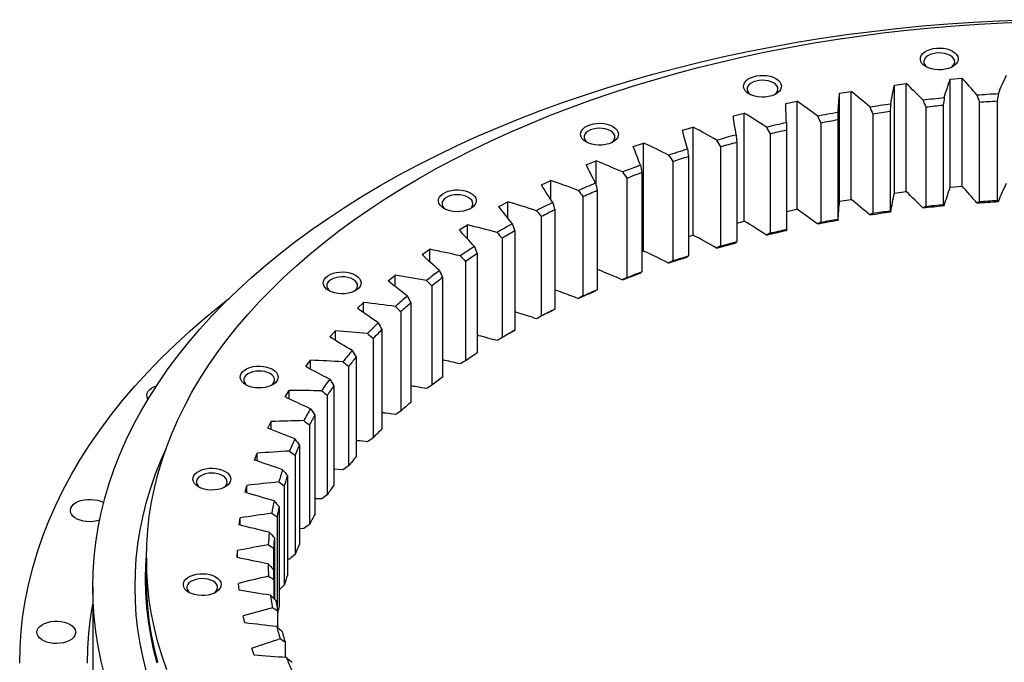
# Model space of a CAD drawing. Header units: millimetres. Extents: x -286 to 5069, y 4810 to 9491.
# Tile 6 of 8: x 2763 to 3322, y 7078 to 7443. Entities that reach past the tile are written whole.
import ezdxf

# ---------------------------------------------------------------- set-up
doc = ezdxf.new("R2010")
doc.units = ezdxf.units.MM
doc.header["$LTSCALE"] = 20

msp = doc.modelspace()

# ---------------------------------------------------------------- linework, layer by layer
at = {"lineweight": 25}
for p, q in [((3291.19, 7408.95), (3297.93, 7409.51)), ((3297.93, 7348.21), (3297.93, 7409.51)), ((3259.56, 7405.54), (3266.21, 7406.37)), ((3259.56, 7344.24), (3259.56, 7405.54)), ((3266.21, 7345.07), (3266.21, 7406.37)), ((3291.19, 7347.65), (3291.19, 7408.95)), ((3228.39, 7400.91), (3234.93, 7401.99)), ((3228.39, 7339.61), (3228.39, 7400.91)), ((3234.93, 7340.69), (3234.93, 7401.99)), ((3197.84, 7395.07), (3204.24, 7396.4)), ((3204.24, 7335.11), (3204.24, 7396.4)), ((3277.28, 7393.15), (3277.28, 7336.73)), ((3287.29, 7394.19), (3287.29, 7337.77)), ((3307.72, 7395.89), (3307.72, 7339.47)), ((3317.82, 7396.54), (3317.82, 7340.11)), ((3168.04, 7388.06), (3174.27, 7389.64)), ((3174.27, 7328.34), (3174.27, 7389.64)), ((3247.24, 7389.23), (3247.24, 7332.81)), ((3257.1, 7390.66), (3257.1, 7334.23)), ((3139.12, 7379.9), (3145.16, 7381.72)), ((3145.16, 7320.42), (3145.16, 7381.72)), ((3217.72, 7384.15), (3217.72, 7327.73)), ((3227.39, 7385.96), (3227.39, 7329.53)), ((3188.86, 7377.93), (3188.86, 7321.51)), ((3198.3, 7380.11), (3198.3, 7323.69)), ((3111.23, 7370.63), (3117.04, 7372.68)), ((3117.04, 7311.38), (3117.04, 7372.68)), ((3160.8, 7370.6), (3160.8, 7314.18)), ((3169.96, 7373.14), (3169.96, 7316.72)), ((3142.51, 7365.08), (3142.51, 7308.66)), ((3084.49, 7360.29), (3090.04, 7362.56)), ((3090.04, 7348.84), (3090.04, 7362.56)), ((3133.66, 7362.19), (3133.66, 7305.77)), ((3116.05, 7355.97), (3116.05, 7299.55)), ((3059.01, 7348.94), (3064.29, 7351.42)), ((3064.29, 7340.72), (3064.29, 7351.42)), ((3107.57, 7352.75), (3107.57, 7296.32)), ((3291.19, 7347.65), (3297.93, 7348.21)), ((3082.63, 7342.3), (3082.63, 7285.88)), ((3090.72, 7345.86), (3090.72, 7289.43)), ((3259.56, 7344.24), (3266.21, 7345.07)), ((3034.92, 7336.62), (3039.9, 7339.3)), ((3039.9, 7330.18), (3039.9, 7339.3)), ((3228.39, 7339.61), (3234.93, 7340.69)), ((3066.64, 7334.77), (3066.64, 7278.35)), ((3198.3, 7333.87), (3204.24, 7335.11)), ((3012.33, 7323.39), (3016.98, 7326.26)), ((3016.98, 7318.3), (3016.98, 7326.26)), ((3058.98, 7330.91), (3058.98, 7274.49)), ((3169.96, 7327.25), (3174.27, 7328.34)), ((3043.9, 7322.78), (3043.9, 7266.35)), ((3142.51, 7319.62), (3145.16, 7320.42)), ((3036.71, 7318.63), (3036.71, 7262.21)), ((2991.33, 7309.31), (2995.64, 7312.35)), ((2995.64, 7305.28), (2995.64, 7312.35)), ((3022.62, 7309.92), (3022.62, 7253.5)), ((3116.05, 7311.03), (3117.04, 7311.38)), ((3015.93, 7305.5), (3015.93, 7249.08)), ((2972.03, 7294.44), (2975.97, 7297.65)), ((2975.97, 7291.26), (2975.97, 7297.65)), ((3002.89, 7296.27), (3002.89, 7239.84)), ((2996.73, 7291.6), (2996.73, 7235.17)), ((2954.52, 7278.86), (2958.07, 7282.21)), ((2958.07, 7276.36), (2958.07, 7282.21)), ((2984.8, 7281.87), (2984.8, 7225.45)), ((2979.21, 7276.98), (2979.21, 7220.55)), ((2938.86, 7262.62), (2942.01, 7266.11)), ((2942.01, 7260.69), (2942.01, 7266.11)), ((2968.44, 7266.81), (2968.44, 7210.39)), ((2963.43, 7261.7), (2963.43, 7205.28)), ((2925.14, 7245.82), (2927.88, 7249.42)), ((2927.88, 7244.35), (2927.88, 7249.42)), ((2953.87, 7251.14), (2953.87, 7194.72)), ((2949.47, 7245.85), (2949.47, 7189.43)), ((2913.42, 7228.52), (2915.73, 7232.21)), ((2915.73, 7227.44), (2915.73, 7232.21)), ((2941.17, 7234.94), (2941.17, 7178.52)), ((2937.4, 7229.49), (2937.4, 7173.07)), ((2903.74, 7210.8), (2905.61, 7214.57)), ((2905.61, 7210.04), (2905.61, 7214.57)), ((2930.4, 7218.28), (2930.4, 7161.86)), ((2927.27, 7212.7), (2927.27, 7156.28)), ((2921.59, 7201.24), (2921.59, 7144.82)), ((2896.16, 7192.74), (2897.59, 7196.58)), ((2897.59, 7192.24), (2897.59, 7196.58)), ((2919.13, 7195.55), (2919.13, 7139.13)), ((2946.32, 7187.18), (2941.17, 7187.47)), ((2914.8, 7183.9), (2914.8, 7127.48)), ((2890.71, 7174.43), (2891.68, 7178.32)), ((2891.68, 7174.14), (2891.68, 7178.32)), ((2913.01, 7178.12), (2913.01, 7121.7)), ((2934.23, 7170.69), (2930.4, 7170.76)), ((2810.27, 7168.57), (2810.4, 7168.49)), ((2910.06, 7166.33), (2910.06, 7109.91)), ((2887.41, 7155.95), (2887.93, 7159.87)), ((2887.93, 7155.82), (2887.93, 7159.87)), ((2908.94, 7160.5), (2908.94, 7108.65)), ((2924.1, 7153.78), (2921.59, 7153.72)), ((2907.38, 7148.62), (2907.38, 7113.9)), ((2886.28, 7137.38), (2886.34, 7141.31)), ((2886.34, 7137.37), (2886.34, 7141.31)), ((2906.95, 7142.75), (2906.95, 7126.39)), ((2834.73, 7137.02), (2834.73, 7125.59)), ((2915.97, 7136.5), (2914.8, 7136.43)), ((2907.03, 7124.97), (2907.03, 7114.23)), ((2804.23, 7120.69), (2804.23, 7079.87)), ((2887.33, 7118.81), (2886.93, 7122.73)), ((2913.01, 7121.7), (2910.06, 7119.11)), ((2890.54, 7100.33), (2889.68, 7104.22)), ((2909.19, 7107.23), (2909.19, 7097.74)), ((2895.91, 7082.01), (2894.6, 7085.86)), ((2913.42, 7089.62), (2913.42, 7080.65))]:
    msp.add_line(p, q, dxfattribs=at)
at = {"lineweight": 25, "flags": 128}
for points in [[(2811.1, 7070.26), (2809, 7078.61), (2807.29, 7086.99), (2805.95, 7095.4), (2804.99, 7103.82), (2804.42, 7112.25), (2804.23, 7120.69), (2804.42, 7129.13), (2804.99, 7137.57), (2805.95, 7145.99), (2807.29, 7154.39), (2809, 7162.78), (2811.1, 7171.13), (2813.58, 7179.45), (2816.43, 7187.73), (2819.66, 7195.96), (2823.26, 7204.14), (2827.23, 7212.26), (2831.56, 7220.32), (2836.26, 7228.32), (2841.32, 7236.24), (2846.74, 7244.08), (2852.51, 7251.83), (2858.63, 7259.5), (2865.1, 7267.07), (2871.91, 7274.54), (2879.05, 7281.9), (2886.53, 7289.15), (2894.33, 7296.29), (2902.45, 7303.31), (2910.89, 7310.2), (2919.64, 7316.97), (2928.69, 7323.59), (2938.04, 7330.08), (2947.68, 7336.43), (2957.6, 7342.63), (2967.81, 7348.67), (2978.28, 7354.56), (2989.02, 7360.29), (3000.01, 7365.86), (3011.25, 7371.26), (3022.73, 7376.48), (3034.45, 7381.53), (3046.39, 7386.4), (3058.55, 7391.09), (3070.91, 7395.6), (3083.48, 7399.91), (3096.23, 7404.04), (3109.17, 7407.97), (3122.29, 7411.7), (3135.56, 7415.23), (3149, 7418.57), (3162.58, 7421.69), (3176.29, 7424.61), (3190.14, 7427.33), (3204.1, 7429.83), (3218.18, 7432.12), (3232.35, 7434.2), (3246.61, 7436.06), (3260.95, 7437.71), (3275.36, 7439.14), (3289.83, 7440.35), (3304.35, 7441.34), (3318.91, 7442.11), (3333.5, 7442.67)], [(2846.26, 7073.65), (2843.57, 7081.48), (2841.23, 7089.34), (2839.24, 7097.24), (2837.62, 7105.16), (2836.35, 7113.11), (2835.45, 7121.07), (2834.91, 7129.04), (2834.73, 7137.02), (2834.91, 7145), (2835.45, 7152.98), (2836.35, 7160.94), (2837.62, 7168.88), (2839.24, 7176.81), (2841.23, 7184.71), (2843.57, 7192.57), (2846.26, 7200.4), (2849.31, 7208.18), (2852.72, 7215.91), (2856.47, 7223.59), (2860.57, 7231.21), (2865.01, 7238.77), (2869.8, 7246.26), (2874.92, 7253.67), (2880.37, 7261), (2886.16, 7268.25), (2892.27, 7275.4), (2898.71, 7282.46), (2905.46, 7289.43), (2912.53, 7296.28), (2919.91, 7303.03), (2927.59, 7309.67), (2935.57, 7316.18), (2943.84, 7322.58), (2952.39, 7328.84), (2961.23, 7334.98), (2970.35, 7340.98), (2979.73, 7346.84), (2989.37, 7352.55), (2999.27, 7358.12), (3009.43, 7363.54), (3019.82, 7368.8), (3030.44, 7373.9), (3041.3, 7378.84), (3052.38, 7383.62), (3063.66, 7388.22), (3075.16, 7392.66), (3086.85, 7396.91), (3098.73, 7400.99), (3110.79, 7404.89), (3123.02, 7408.61), (3135.42, 7412.14), (3147.97, 7415.48), (3160.67, 7418.63), (3173.51, 7421.59), (3186.48, 7424.35), (3199.57, 7426.91), (3212.77, 7429.28), (3226.07, 7431.44), (3239.47, 7433.41), (3252.95, 7435.17), (3266.51, 7436.73), (3280.13, 7438.08), (3293.81, 7439.22), (3307.54, 7440.16), (3321.3, 7440.89), (3335.09, 7441.41)], [(3292.58, 7424.79), (3293.85, 7423.91), (3294.81, 7422.91), (3295.44, 7421.82), (3295.72, 7420.69), (3295.63, 7419.55), (3295.17, 7418.43), (3294.37, 7417.38), (3293.25, 7416.44), (3291.85, 7415.63), (3290.21, 7414.98), (3288.39, 7414.52), (3286.46, 7414.26), (3284.48, 7414.2), (3282.52, 7414.36), (3280.64, 7414.73), (3278.9, 7415.28), (3277.38, 7416.01), (3276.11, 7416.9), (3275.14, 7417.9), (3274.51, 7418.98), (3274.24, 7420.12), (3274.33, 7421.26), (3274.79, 7422.37), (3275.59, 7423.42), (3276.71, 7424.37), (3278.11, 7425.18), (3279.75, 7425.82), (3281.56, 7426.29), (3283.49, 7426.55), (3285.47, 7426.6), (3287.44, 7426.44), (3289.32, 7426.08), (3291.05, 7425.52), (3292.58, 7424.79)], [(3291.17, 7422.34), (3289.79, 7422.99), (3288.22, 7423.46), (3286.52, 7423.74), (3284.76, 7423.82), (3283, 7423.69), (3281.32, 7423.36), (3279.8, 7422.84), (3278.49, 7422.16), (3277.44, 7421.33), (3276.7, 7420.4), (3276.3, 7419.41), (3276.25, 7418.39), (3276.57, 7417.38), (3277.22, 7416.43), (3278.16, 7415.61)], [(3291.8, 7415.61), (3292.03, 7415.78), (3292.93, 7416.66), (3293.5, 7417.63), (3293.73, 7418.64), (3293.59, 7419.66), (3293.1, 7420.64), (3292.28, 7421.55), (3291.17, 7422.34)], [(3192.22, 7409.27), (3193.49, 7408.39), (3194.45, 7407.39), (3195.08, 7406.3), (3195.36, 7405.17), (3195.26, 7404.02), (3194.81, 7402.91), (3194.01, 7401.86), (3192.89, 7400.91), (3191.48, 7400.1), (3189.85, 7399.46), (3188.03, 7398.99), (3186.1, 7398.73), (3184.12, 7398.68), (3182.16, 7398.84), (3180.28, 7399.2), (3178.54, 7399.76), (3177.02, 7400.49), (3175.75, 7401.37), (3174.78, 7402.37), (3174.15, 7403.46), (3173.88, 7404.59), (3173.97, 7405.74), (3174.42, 7406.85), (3175.23, 7407.9), (3176.35, 7408.84), (3177.75, 7409.65), (3179.39, 7410.3), (3181.2, 7410.76), (3183.13, 7411.02), (3185.11, 7411.08), (3187.08, 7410.92), (3188.96, 7410.56), (3190.69, 7410), (3192.22, 7409.27)], [(3190.8, 7406.82), (3189.43, 7407.46), (3187.86, 7407.94), (3186.16, 7408.22), (3184.4, 7408.3), (3182.64, 7408.17), (3180.96, 7407.84), (3179.44, 7407.32), (3178.12, 7406.63), (3177.08, 7405.81), (3176.34, 7404.88), (3175.94, 7403.88), (3175.89, 7402.86), (3176.2, 7401.86), (3176.86, 7400.91), (3177.79, 7400.08)], [(3191.44, 7400.08), (3191.67, 7400.26), (3192.57, 7401.14), (3193.14, 7402.1), (3193.36, 7403.12), (3193.23, 7404.14), (3192.74, 7405.12), (3191.92, 7406.03), (3190.8, 7406.82)], [(3275.71, 7397.19), (3277.22, 7397.36), (3278.73, 7397.52), (3280.24, 7397.68), (3281.75, 7397.84), (3283.26, 7398), (3284.78, 7398.15), (3286.29, 7398.3), (3287.81, 7398.44)], [(3306.33, 7399.99), (3307.85, 7400.1), (3309.38, 7400.2), (3310.91, 7400.3), (3312.44, 7400.4), (3313.96, 7400.5), (3315.49, 7400.59), (3317.02, 7400.68), (3318.55, 7400.77)], [(3245.48, 7393.21), (3246.97, 7393.43), (3248.45, 7393.66), (3249.94, 7393.87), (3251.43, 7394.09), (3252.92, 7394.3), (3254.42, 7394.52), (3255.91, 7394.72), (3257.41, 7394.93)], [(3277.28, 7393.15), (3278.53, 7393.29), (3279.78, 7393.42), (3281.03, 7393.56), (3282.28, 7393.69), (3283.53, 7393.82), (3284.78, 7393.94), (3286.03, 7394.07), (3287.29, 7394.19)], [(3307.72, 7395.89), (3308.98, 7395.98), (3310.24, 7396.07), (3311.5, 7396.15), (3312.76, 7396.23), (3314.03, 7396.31), (3315.29, 7396.39), (3316.55, 7396.46), (3317.82, 7396.54)], [(3215.79, 7388.05), (3217.24, 7388.34), (3218.7, 7388.62), (3220.16, 7388.89), (3221.62, 7389.17), (3223.09, 7389.44), (3224.55, 7389.71), (3226.02, 7389.97), (3227.49, 7390.24)], [(3247.24, 7389.23), (3248.47, 7389.42), (3249.7, 7389.6), (3250.93, 7389.78), (3252.16, 7389.96), (3253.39, 7390.14), (3254.63, 7390.31), (3255.86, 7390.49), (3257.1, 7390.66)], [(3099.64, 7382.04), (3100.91, 7381.15), (3101.87, 7380.15), (3102.5, 7379.07), (3102.78, 7377.93), (3102.69, 7376.79), (3102.23, 7375.68), (3101.43, 7374.63), (3100.31, 7373.68), (3098.91, 7372.87), (3097.27, 7372.23), (3095.46, 7371.76), (3093.53, 7371.5), (3091.54, 7371.45), (3089.58, 7371.61), (3087.7, 7371.97), (3085.97, 7372.53), (3084.44, 7373.26), (3083.17, 7374.14), (3082.21, 7375.14), (3081.58, 7376.23), (3081.3, 7377.36), (3081.39, 7378.51), (3081.85, 7379.62), (3082.65, 7380.67), (3083.77, 7381.61), (3085.17, 7382.42), (3086.81, 7383.07), (3088.62, 7383.53), (3090.56, 7383.79), (3092.54, 7383.85), (3094.5, 7383.69), (3096.38, 7383.32), (3098.12, 7382.77), (3099.64, 7382.04)], [(3186.77, 7381.75), (3188.19, 7382.09), (3189.61, 7382.43), (3191.03, 7382.76), (3192.46, 7383.09), (3193.89, 7383.42), (3195.32, 7383.75), (3196.75, 7384.07), (3198.18, 7384.39)], [(3217.72, 7384.15), (3218.93, 7384.38), (3220.13, 7384.61), (3221.34, 7384.84), (3222.55, 7385.07), (3223.76, 7385.29), (3224.97, 7385.52), (3226.18, 7385.74), (3227.39, 7385.96)], [(3098.23, 7379.59), (3096.86, 7380.23), (3095.29, 7380.71), (3093.58, 7380.99), (3091.82, 7381.06), (3090.06, 7380.94), (3088.39, 7380.6), (3086.86, 7380.09), (3085.55, 7379.4), (3084.5, 7378.58), (3083.76, 7377.65), (3083.36, 7376.65), (3083.32, 7375.63), (3083.63, 7374.63), (3084.28, 7373.68), (3085.22, 7372.85)], [(3098.86, 7372.85), (3099.09, 7373.02), (3099.99, 7373.91), (3100.56, 7374.87), (3100.79, 7375.89), (3100.65, 7376.91), (3100.17, 7377.89), (3099.35, 7378.79), (3098.23, 7379.59)], [(3158.55, 7374.34), (3159.93, 7374.73), (3161.31, 7375.12), (3162.69, 7375.51), (3164.07, 7375.9), (3165.46, 7376.28), (3166.85, 7376.66), (3168.24, 7377.04), (3169.63, 7377.41)], [(3188.86, 7377.93), (3190.04, 7378.21), (3191.22, 7378.49), (3192.39, 7378.76), (3193.57, 7379.04), (3194.75, 7379.31), (3195.94, 7379.58), (3197.12, 7379.84), (3198.3, 7380.11)], [(3160.8, 7370.6), (3161.94, 7370.92), (3163.08, 7371.25), (3164.23, 7371.57), (3165.37, 7371.89), (3166.52, 7372.2), (3167.66, 7372.52), (3168.81, 7372.83), (3169.96, 7373.14)], [(3131.26, 7365.84), (3132.59, 7366.29), (3133.92, 7366.73), (3135.26, 7367.17), (3136.59, 7367.61), (3137.93, 7368.04), (3139.27, 7368.48), (3140.61, 7368.91), (3141.96, 7369.34)], [(3133.66, 7362.19), (3134.76, 7362.56), (3135.86, 7362.93), (3136.96, 7363.29), (3138.07, 7363.65), (3139.18, 7364.01), (3140.28, 7364.37), (3141.39, 7364.73), (3142.51, 7365.08)], [(3105.03, 7356.3), (3106.3, 7356.79), (3107.58, 7357.29), (3108.86, 7357.78), (3110.14, 7358.27), (3111.43, 7358.76), (3112.71, 7359.24), (3114, 7359.72), (3115.3, 7360.2)], [(3107.57, 7352.75), (3108.62, 7353.16), (3109.68, 7353.56), (3110.73, 7353.97), (3111.79, 7354.37), (3112.85, 7354.78), (3113.92, 7355.18), (3114.98, 7355.58), (3116.05, 7355.97)], [(3079.98, 7345.75), (3081.19, 7346.3), (3082.4, 7346.84), (3083.62, 7347.38), (3084.84, 7347.92), (3086.07, 7348.46), (3087.3, 7348.99), (3088.53, 7349.52), (3089.76, 7350.05)], [(3018.9, 7344.29), (3020.16, 7343.41), (3021.13, 7342.41), (3021.76, 7341.32), (3022.03, 7340.19), (3021.94, 7339.04), (3021.49, 7337.93), (3020.69, 7336.88), (3019.56, 7335.94), (3018.16, 7335.13), (3016.53, 7334.48), (3014.71, 7334.02), (3012.78, 7333.75), (3010.8, 7333.7), (3008.83, 7333.86), (3006.95, 7334.22), (3005.22, 7334.78), (3003.69, 7335.51), (3002.43, 7336.39), (3001.46, 7337.39), (3000.83, 7338.48), (3000.56, 7339.61), (3000.65, 7340.76), (3001.1, 7341.87), (3001.9, 7342.92), (3003.02, 7343.87), (3004.43, 7344.67), (3006.06, 7345.32), (3007.88, 7345.78), (3009.81, 7346.05), (3011.79, 7346.1), (3013.76, 7345.94), (3015.64, 7345.58), (3017.37, 7345.02), (3018.9, 7344.29)], [(3017.48, 7341.84), (3016.11, 7342.49), (3014.54, 7342.96), (3012.84, 7343.24), (3011.07, 7343.32), (3009.32, 7343.19), (3007.64, 7342.86), (3006.12, 7342.34), (3004.8, 7341.65), (3003.75, 7340.83), (3003.01, 7339.9), (3002.61, 7338.91), (3002.57, 7337.88), (3002.88, 7336.88), (3003.54, 7335.93), (3004.47, 7335.1)], [(3082.63, 7342.3), (3083.64, 7342.75), (3084.64, 7343.2), (3085.65, 7343.65), (3086.66, 7344.09), (3087.67, 7344.54), (3088.69, 7344.98), (3089.7, 7345.42), (3090.72, 7345.86)], [(3018.12, 7335.1), (3018.35, 7335.28), (3019.24, 7336.16), (3019.82, 7337.13), (3020.04, 7338.14), (3019.91, 7339.16), (3019.42, 7340.14), (3018.6, 7341.05), (3017.48, 7341.84)], [(3275.71, 7335.87), (3277.22, 7336.04), (3278.73, 7336.2), (3280.24, 7336.37), (3281.75, 7336.52), (3283.26, 7336.68), (3284.78, 7336.83), (3286.29, 7336.98), (3287.81, 7337.13)], [(3277.28, 7336.73), (3278.53, 7336.87), (3279.78, 7337), (3281.03, 7337.13), (3282.28, 7337.26), (3283.53, 7337.39), (3284.78, 7337.52), (3286.03, 7337.64), (3287.29, 7337.77)], [(3306.33, 7338.67), (3307.85, 7338.78), (3309.38, 7338.88), (3310.91, 7338.99), (3312.44, 7339.08), (3313.96, 7339.18), (3315.49, 7339.27), (3317.02, 7339.36), (3318.55, 7339.45)], [(3307.72, 7339.47), (3308.98, 7339.56), (3310.24, 7339.64), (3311.5, 7339.73), (3312.76, 7339.81), (3314.03, 7339.89), (3315.29, 7339.97), (3316.55, 7340.04), (3317.82, 7340.11)], [(3245.48, 7331.89), (3246.97, 7332.11), (3248.45, 7332.34), (3249.94, 7332.56), (3251.43, 7332.77), (3252.92, 7332.99), (3254.42, 7333.2), (3255.91, 7333.4), (3257.41, 7333.61)], [(3247.24, 7332.81), (3248.47, 7333), (3249.7, 7333.18), (3250.93, 7333.36), (3252.16, 7333.54), (3253.39, 7333.72), (3254.63, 7333.89), (3255.86, 7334.06), (3257.1, 7334.23)], [(3215.79, 7326.74), (3217.24, 7327.02), (3218.7, 7327.3), (3220.16, 7327.57), (3221.62, 7327.85), (3223.09, 7328.12), (3224.55, 7328.39), (3226.02, 7328.65), (3227.49, 7328.92)], [(3217.72, 7327.73), (3218.93, 7327.96), (3220.13, 7328.19), (3221.34, 7328.42), (3222.55, 7328.65), (3223.76, 7328.87), (3224.97, 7329.09), (3226.18, 7329.31), (3227.39, 7329.53)], [(3186.77, 7320.44), (3188.19, 7320.77), (3189.61, 7321.11), (3191.03, 7321.44), (3192.46, 7321.77), (3193.89, 7322.1), (3195.32, 7322.43), (3196.75, 7322.75), (3198.18, 7323.07)], [(3188.86, 7321.51), (3190.04, 7321.79), (3191.22, 7322.06), (3192.39, 7322.34), (3193.57, 7322.61), (3194.75, 7322.88), (3195.94, 7323.15), (3197.12, 7323.42), (3198.3, 7323.69)], [(3158.55, 7313.02), (3159.93, 7313.41), (3161.31, 7313.8), (3162.69, 7314.19), (3164.07, 7314.58), (3165.46, 7314.96), (3166.85, 7315.34), (3168.24, 7315.72), (3169.63, 7316.09)], [(3160.8, 7314.18), (3161.94, 7314.5), (3163.08, 7314.82), (3164.23, 7315.14), (3165.37, 7315.46), (3166.52, 7315.78), (3167.66, 7316.09), (3168.81, 7316.41), (3169.96, 7316.72)], [(3133.66, 7305.77), (3134.76, 7306.14), (3135.86, 7306.5), (3136.96, 7306.87), (3138.07, 7307.23), (3139.18, 7307.59), (3140.28, 7307.95), (3141.39, 7308.31), (3142.51, 7308.66)], [(3131.26, 7304.52), (3132.59, 7304.97), (3133.92, 7305.41), (3135.26, 7305.85), (3136.59, 7306.29), (3137.93, 7306.73), (3139.27, 7307.16), (3140.61, 7307.59), (3141.96, 7308.02)], [(2953.51, 7297.67), (2954.78, 7296.79), (2955.74, 7295.79), (2956.37, 7294.71), (2956.65, 7293.57), (2956.55, 7292.43), (2956.1, 7291.31), (2955.3, 7290.27), (2954.18, 7289.32), (2952.77, 7288.51), (2951.14, 7287.87), (2949.32, 7287.4), (2947.39, 7287.14), (2945.41, 7287.09), (2943.45, 7287.25), (2941.56, 7287.61), (2939.83, 7288.17), (2938.31, 7288.9), (2937.04, 7289.78), (2936.07, 7290.78), (2935.44, 7291.87), (2935.17, 7293), (2935.26, 7294.14), (2935.71, 7295.26), (2936.52, 7296.31), (2937.64, 7297.25), (2939.04, 7298.06), (2940.68, 7298.71), (2942.49, 7299.17), (2944.42, 7299.43), (2946.4, 7299.49), (2948.37, 7299.33), (2950.25, 7298.96), (2951.98, 7298.41), (2953.51, 7297.67)], [(3105.03, 7294.98), (3106.3, 7295.48), (3107.58, 7295.97), (3108.86, 7296.46), (3110.14, 7296.95), (3111.43, 7297.44), (3112.71, 7297.92), (3114, 7298.4), (3115.3, 7298.88)], [(3107.57, 7296.32), (3108.62, 7296.73), (3109.68, 7297.14), (3110.73, 7297.55), (3111.79, 7297.95), (3112.85, 7298.35), (3113.92, 7298.75), (3114.98, 7299.15), (3116.05, 7299.55)], [(2952.09, 7295.23), (2950.72, 7295.87), (2949.15, 7296.34), (2947.45, 7296.63), (2945.69, 7296.7), (2943.93, 7296.57), (2942.25, 7296.24), (2940.73, 7295.72), (2939.41, 7295.04), (2938.37, 7294.22), (2937.63, 7293.29), (2937.23, 7292.29), (2937.18, 7291.27), (2937.49, 7290.26), (2938.15, 7289.31), (2939.08, 7288.49)], [(2952.73, 7288.49), (2952.96, 7288.66), (2953.86, 7289.54), (2954.43, 7290.51), (2954.65, 7291.53), (2954.52, 7292.54), (2954.03, 7293.53), (2953.21, 7294.43), (2952.09, 7295.23)], [(3079.98, 7284.44), (3081.19, 7284.98), (3082.4, 7285.52), (3083.62, 7286.06), (3084.84, 7286.6), (3086.07, 7287.14), (3087.3, 7287.67), (3088.53, 7288.2), (3089.76, 7288.73)], [(3082.63, 7285.88), (3083.64, 7286.33), (3084.64, 7286.78), (3085.65, 7287.23), (3086.66, 7287.67), (3087.67, 7288.11), (3088.69, 7288.55), (3089.7, 7288.99), (3090.72, 7289.43)], [(2762.73, 7077.42), (2762.93, 7086.48), (2763.55, 7095.54), (2764.58, 7104.59), (2766.01, 7113.62), (2767.86, 7122.63), (2770.11, 7131.6), (2772.77, 7140.54), (2775.84, 7149.43), (2779.3, 7158.27), (2783.17, 7167.06), (2787.43, 7175.79), (2792.09, 7184.45), (2797.14, 7193.04), (2802.58, 7201.54), (2808.4, 7209.97), (2814.6, 7218.3), (2821.17, 7226.53), (2828.12, 7234.67), (2835.44, 7242.69), (2843.11, 7250.6), (2851.14, 7258.39), (2859.52, 7266.06), (2868.25, 7273.6), (2877.32, 7281.01), (2881.34, 7284.17)], [(2906.34, 7244.23), (2907.61, 7243.35), (2908.57, 7242.35), (2909.2, 7241.26), (2909.48, 7240.13), (2909.38, 7238.99), (2908.93, 7237.87), (2908.13, 7236.82), (2907.01, 7235.88), (2905.6, 7235.07), (2903.97, 7234.42), (2902.15, 7233.96), (2900.22, 7233.7), (2898.24, 7233.64), (2896.28, 7233.8), (2894.39, 7234.17), (2892.66, 7234.72), (2891.14, 7235.45), (2889.87, 7236.34), (2888.9, 7237.34), (2888.27, 7238.42), (2888, 7239.56), (2888.09, 7240.7), (2888.54, 7241.82), (2889.35, 7242.86), (2890.47, 7243.81), (2891.87, 7244.62), (2893.51, 7245.26), (2895.32, 7245.73), (2897.25, 7245.99), (2899.23, 7246.04), (2901.2, 7245.88), (2903.08, 7245.52), (2904.81, 7244.96), (2906.34, 7244.23)], [(2904.92, 7241.78), (2903.55, 7242.43), (2901.98, 7242.9), (2900.28, 7243.18), (2898.51, 7243.26), (2896.76, 7243.13), (2895.08, 7242.8), (2893.56, 7242.28), (2892.24, 7241.6), (2891.2, 7240.77), (2890.46, 7239.84), (2890.06, 7238.85), (2890.01, 7237.83), (2890.32, 7236.82), (2890.98, 7235.87), (2891.91, 7235.05)], [(2905.56, 7235.05), (2905.79, 7235.22), (2906.69, 7236.1), (2907.26, 7237.07), (2907.48, 7238.08), (2907.35, 7239.1), (2906.86, 7240.08), (2906.04, 7240.99), (2904.92, 7241.78)], [(2835.61, 7227.25), (2835.56, 7227.33), (2835.08, 7228.43), (2834.95, 7229.57), (2835.17, 7230.7), (2835.73, 7231.79), (2836.63, 7232.8), (2837.82, 7233.71), (2839.28, 7234.48), (2840.46, 7234.93)], [(2834.81, 7072.5), (2832.8, 7080.5), (2831.15, 7088.52), (2829.87, 7096.56), (2828.96, 7104.63), (2828.41, 7112.7), (2828.23, 7120.77), (2828.41, 7128.85), (2828.96, 7136.92), (2829.87, 7144.98), (2831.15, 7153.03), (2832.8, 7161.05), (2834.81, 7169.04), (2837.18, 7177), (2839.91, 7184.93), (2842.99, 7192.81), (2846.02, 7199.72)], [(2879.45, 7186.29), (2880.71, 7185.41), (2881.68, 7184.41), (2882.31, 7183.33), (2882.58, 7182.19), (2882.49, 7181.05), (2882.04, 7179.93), (2881.24, 7178.89), (2880.12, 7177.94), (2878.71, 7177.13), (2877.08, 7176.48), (2875.26, 7176.02), (2873.33, 7175.76), (2871.35, 7175.71), (2869.38, 7175.87), (2867.5, 7176.23), (2865.77, 7176.79), (2864.24, 7177.52), (2862.98, 7178.4), (2862.01, 7179.4), (2861.38, 7180.49), (2861.11, 7181.62), (2861.2, 7182.76), (2861.65, 7183.88), (2862.45, 7184.93), (2863.57, 7185.87), (2864.98, 7186.68), (2866.61, 7187.33), (2868.43, 7187.79), (2870.36, 7188.05), (2872.34, 7188.11), (2874.31, 7187.95), (2876.19, 7187.58), (2877.92, 7187.03), (2879.45, 7186.29)], [(2878.03, 7183.84), (2876.66, 7184.49), (2875.09, 7184.96), (2873.39, 7185.25), (2871.62, 7185.32), (2869.87, 7185.19), (2868.19, 7184.86), (2866.67, 7184.34), (2865.35, 7183.66), (2864.3, 7182.84), (2863.57, 7181.91), (2863.17, 7180.91), (2863.12, 7179.89), (2863.43, 7178.88), (2864.09, 7177.93), (2865.02, 7177.11)], [(2878.67, 7177.11), (2878.9, 7177.28), (2879.8, 7178.16), (2880.37, 7179.13), (2880.59, 7180.14), (2880.46, 7181.16), (2879.97, 7182.15), (2879.15, 7183.05), (2878.03, 7183.84)], [(2808.1, 7158.61), (2806.58, 7158.18), (2804.7, 7157.85), (2802.74, 7157.73), (2800.77, 7157.8), (2798.86, 7158.08), (2797.06, 7158.55), (2795.44, 7159.2), (2794.05, 7160.01), (2792.92, 7160.94), (2792.11, 7161.98), (2791.62, 7163.08), (2791.49, 7164.22), (2791.71, 7165.35), (2792.28, 7166.44), (2793.18, 7167.45), (2794.37, 7168.36), (2795.83, 7169.13), (2797.5, 7169.73), (2799.33, 7170.16), (2801.26, 7170.39), (2803.23, 7170.41), (2805.18, 7170.23), (2807.04, 7169.86), (2808.75, 7169.3), (2810.27, 7168.57), (2810.27, 7168.57)], [(2840.73, 7077.46), (2838.75, 7085.36), (2837.12, 7093.29), (2835.86, 7101.25), (2834.95, 7109.22), (2834.41, 7117.2), (2834.23, 7125.18), (2834.41, 7133.17), (2834.73, 7138.54)], [(2841.23, 7077.91), (2839.24, 7085.81), (2837.62, 7093.73), (2836.35, 7101.68), (2835.45, 7109.64), (2834.91, 7117.61), (2834.73, 7125.59)], [(2874.01, 7126.4), (2875.28, 7125.51), (2876.24, 7124.51), (2876.87, 7123.43), (2877.15, 7122.29), (2877.05, 7121.15), (2876.6, 7120.04), (2875.8, 7118.99), (2874.68, 7118.04), (2873.27, 7117.23), (2871.64, 7116.59), (2869.82, 7116.12), (2867.89, 7115.86), (2865.91, 7115.81), (2863.95, 7115.97), (2862.07, 7116.33), (2860.33, 7116.89), (2858.81, 7117.62), (2857.54, 7118.5), (2856.57, 7119.5), (2855.94, 7120.59), (2855.67, 7121.72), (2855.76, 7122.86), (2856.21, 7123.98), (2857.02, 7125.03), (2858.14, 7125.97), (2859.54, 7126.78), (2861.18, 7127.43), (2862.99, 7127.89), (2864.92, 7128.15), (2866.9, 7128.21), (2868.87, 7128.05), (2870.75, 7127.68), (2872.48, 7127.13), (2874.01, 7126.4)], [(2872.59, 7123.95), (2871.22, 7124.59), (2869.65, 7125.07), (2867.95, 7125.35), (2866.19, 7125.42), (2864.43, 7125.29), (2862.75, 7124.96), (2861.23, 7124.45), (2859.91, 7123.76), (2858.87, 7122.94), (2858.13, 7122.01), (2857.73, 7121.01), (2857.68, 7119.99), (2857.99, 7118.98), (2858.65, 7118.04), (2859.58, 7117.21)], [(2873.23, 7117.21), (2873.46, 7117.38), (2874.36, 7118.27), (2874.93, 7119.23), (2875.15, 7120.25), (2875.02, 7121.27), (2874.53, 7122.25), (2873.71, 7123.15), (2872.59, 7123.95)], [(2801.23, 7077.42), (2801.42, 7085.9), (2802, 7094.38), (2802.96, 7102.85), (2804.23, 7110.88)], [(2791.3, 7099.43), (2792.56, 7098.56), (2793.54, 7097.57), (2794.19, 7096.49), (2794.5, 7095.37), (2794.45, 7094.23), (2794.06, 7093.11), (2793.32, 7092.06), (2792.27, 7091.09), (2790.94, 7090.25), (2789.37, 7089.56), (2787.62, 7089.05), (2785.73, 7088.72), (2783.77, 7088.59), (2781.8, 7088.67), (2779.89, 7088.95), (2778.09, 7089.42), (2776.47, 7090.06), (2775.08, 7090.87), (2773.95, 7091.81), (2773.14, 7092.84), (2772.66, 7093.95), (2772.52, 7095.08), (2772.74, 7096.21), (2773.31, 7097.3), (2774.21, 7098.32), (2775.4, 7099.22), (2776.86, 7099.99), (2778.53, 7100.6), (2780.36, 7101.02), (2782.29, 7101.25), (2784.26, 7101.27), (2786.21, 7101.1), (2788.07, 7100.72), (2789.79, 7100.16), (2791.3, 7099.43)]]:
    msp.add_lwpolyline(points, dxfattribs=at)
at = {"lineweight": 25}
for centre, radius, start, end in [((3275.65, 6910.49), 477.21, 116.1308, 117.376), ((3276.21, 6909.52), 474.09, 116.2353, 117.2714), ((3254.54, 6949.61), 432.75, 119.3328, 120.6619), ((3255.24, 6948.38), 429.93, 119.4444, 120.5502), ((3231.95, 6986.18), 389.77, 122.7554, 124.1805), ((3232.81, 6984.71), 387.22, 122.8751, 124.0608), ((3208.44, 7019.41), 349.05, 126.4297, 127.9636), ((3209.44, 7017.72), 346.77, 126.5586, 127.8348), ((3184.59, 7048.7), 311.28, 130.3884, 132.0439), ((3185.75, 7046.82), 309.24, 130.5274, 131.9049), ((3275.65, 6849.18), 477.21, 116.1308, 117.376), ((3276.21, 6853.1), 474.09, 116.2353, 117.2714), ((3161.06, 7073.64), 276.98, 134.6636, 136.4531), ((3162.38, 7071.6), 275.17, 134.8139, 136.3029), ((3255.24, 6891.96), 429.93, 119.4444, 120.5502), ((3257.48, 6883.12), 438.71, 119.3367, 119.7176), ((3138.53, 7094.06), 246.57, 139.2852, 141.219), ((3232.81, 6928.29), 387.22, 122.8751, 124.0608), ((3139.99, 7091.88), 244.96, 139.4476, 141.0566), ((3117.65, 7109.97), 220.31, 144.2767, 146.3614), ((3209.44, 6961.3), 346.77, 126.5586, 127.8348), ((3119.25, 7107.7), 218.87, 144.4518, 146.1863), ((3185.75, 6990.4), 309.24, 130.5274, 131.9049), ((3099.05, 7121.63), 198.35, 149.6505, 151.8863), ((3100.77, 7119.28), 197.05, 149.8382, 151.6985), ((3162.38, 7015.18), 275.17, 134.8139, 136.3029), ((3083.3, 7129.47), 180.75, 155.4013, 157.7801), ((3085.12, 7127.07), 179.56, 155.6011, 157.5803), ((3139.99, 7035.46), 244.96, 139.4476, 141.0566), ((3070.88, 7134.12), 167.49, 161.5006, 164.0033), ((3072.79, 7131.68), 166.39, 161.7108, 163.7931), ((3119.25, 7051.27), 218.87, 144.4518, 146.1863), ((3062.2, 7136.33), 158.53, 167.8917, 170.4879), ((3064.16, 7133.88), 157.49, 168.1097, 170.2699), ((3100.77, 7062.86), 197.05, 149.8382, 151.6985), ((3057.53, 7136.98), 153.8, 174.4896, 177.1386), ((3059.52, 7134.53), 152.79, 174.712, 176.9161), ((3085.12, 7070.65), 179.56, 155.6011, 157.5803), ((3057, 7137.03), 153.28, 181.1859, 183.841), ((3059, 7134.58), 152.27, 181.4089, 183.618), ((3072.79, 7075.26), 166.39, 161.7108, 163.7931), ((3060.65, 7137.44), 156.95, 187.8608, 190.4743), ((3062.62, 7134.99), 155.92, 188.0803, 190.2548), ((3064.43, 7077.41), 157.76, 168.1108, 169.7459), ((3068.35, 7139.18), 164.85, 194.3968, 196.9261), ((3070.27, 7136.72), 163.77, 194.6092, 196.7137), ((2991.64, 7079.91), 187.42, 180.0147, 187.9674), ((3079.86, 7143.14), 177.03, 200.6929, 203.1048)]:
    msp.add_arc(centre, radius, start, end, dxfattribs=at)
for points in [[(3306.33, 7399.99), (3303.62, 7403.19), (3300.81, 7406.37), (3297.93, 7409.51)], [(3318.55, 7400.77), (3319.99, 7404.23), (3321.53, 7407.68), (3323.16, 7411.12)], [(3257.41, 7394.93), (3258.03, 7398.47), (3258.74, 7402.01), (3259.56, 7405.54)], [(3275.71, 7397.19), (3272.62, 7400.28), (3269.46, 7403.34), (3266.21, 7406.37)], [(3287.81, 7398.44), (3288.84, 7401.96), (3289.97, 7405.46), (3291.19, 7408.95)], [(3227.49, 7390.24), (3227.69, 7393.8), (3227.99, 7397.35), (3228.39, 7400.91)], [(3245.48, 7393.21), (3242.04, 7396.17), (3238.53, 7399.1), (3234.93, 7401.99)], [(3287.81, 7398.44), (3287.63, 7397.03), (3287.46, 7395.61), (3287.29, 7394.19)], [(3306.33, 7399.99), (3306.79, 7398.63), (3307.26, 7397.26), (3307.72, 7395.89)], [(3318.55, 7400.77), (3318.3, 7399.36), (3318.06, 7397.95), (3317.82, 7396.54)], [(3198.18, 7384.39), (3197.97, 7387.95), (3197.86, 7391.51), (3197.84, 7395.07)], [(3215.79, 7388.05), (3212.01, 7390.87), (3208.16, 7393.66), (3204.24, 7396.4)], [(3245.48, 7393.21), (3246.07, 7391.88), (3246.65, 7390.56), (3247.24, 7389.23)], [(3257.41, 7394.93), (3257.3, 7393.5), (3257.2, 7392.08), (3257.1, 7390.66)], [(3275.71, 7397.19), (3276.23, 7395.85), (3276.76, 7394.5), (3277.28, 7393.15)], [(3169.63, 7377.41), (3169, 7380.96), (3168.47, 7384.5), (3168.04, 7388.06)], [(3186.77, 7381.75), (3182.67, 7384.42), (3178.5, 7387.05), (3174.27, 7389.64)], [(3215.79, 7388.05), (3216.43, 7386.75), (3217.08, 7385.45), (3217.72, 7384.15)], [(3227.49, 7390.24), (3227.45, 7388.81), (3227.42, 7387.38), (3227.39, 7385.96)], [(3158.55, 7374.34), (3154.15, 7376.84), (3149.69, 7379.3), (3145.16, 7381.72)], [(3186.77, 7381.75), (3187.47, 7380.48), (3188.17, 7379.21), (3188.86, 7377.93)], [(3198.18, 7384.39), (3198.22, 7382.96), (3198.26, 7381.53), (3198.3, 7380.11)], [(3141.96, 7369.34), (3140.92, 7372.85), (3139.97, 7376.37), (3139.12, 7379.9)], [(3169.63, 7377.41), (3169.74, 7375.99), (3169.85, 7374.56), (3169.96, 7373.14)], [(3115.3, 7360.2), (3113.85, 7363.67), (3112.49, 7367.14), (3111.23, 7370.63)], [(3131.26, 7365.84), (3126.58, 7368.16), (3121.84, 7370.44), (3117.04, 7372.68)], [(3158.55, 7374.34), (3159.3, 7373.09), (3160.05, 7371.85), (3160.8, 7370.6)], [(3131.26, 7365.84), (3132.06, 7364.63), (3132.86, 7363.41), (3133.66, 7362.19)], [(3141.96, 7369.34), (3142.14, 7367.92), (3142.32, 7366.5), (3142.51, 7365.08)], [(3089.76, 7350.05), (3087.91, 7353.45), (3086.15, 7356.86), (3084.49, 7360.29)], [(3105.03, 7356.3), (3100.09, 7358.43), (3095.09, 7360.52), (3090.04, 7362.56)], [(3115.3, 7360.2), (3115.55, 7358.79), (3115.8, 7357.38), (3116.05, 7355.97)], [(3105.03, 7356.3), (3105.88, 7355.11), (3106.72, 7353.93), (3107.57, 7352.75)], [(3065.47, 7338.93), (3063.23, 7342.25), (3061.07, 7345.58), (3059.01, 7348.94)], [(3079.98, 7345.75), (3074.8, 7347.69), (3069.57, 7349.58), (3064.29, 7351.42)], [(3089.76, 7350.05), (3090.08, 7348.65), (3090.4, 7347.25), (3090.72, 7345.86)], [(3306.33, 7338.67), (3303.62, 7341.88), (3300.82, 7345.06), (3297.93, 7348.21)], [(3318.55, 7339.45), (3319.99, 7342.92), (3321.53, 7346.38), (3323.16, 7349.82)], [(3079.98, 7345.75), (3080.86, 7344.61), (3081.75, 7343.46), (3082.63, 7342.3)], [(3257.41, 7333.61), (3258.03, 7337.16), (3258.74, 7340.71), (3259.56, 7344.24)], [(3275.71, 7335.87), (3272.62, 7338.97), (3269.46, 7342.03), (3266.21, 7345.07)], [(3287.81, 7337.13), (3288.84, 7340.64), (3289.97, 7344.15), (3291.19, 7347.65)], [(3042.54, 7326.88), (3039.91, 7330.11), (3037.37, 7333.35), (3034.92, 7336.62)], [(3056.21, 7334.26), (3050.82, 7335.99), (3045.38, 7337.67), (3039.9, 7339.3)], [(3065.47, 7338.93), (3065.86, 7337.54), (3066.25, 7336.16), (3066.64, 7334.77)], [(3227.49, 7328.92), (3227.69, 7332.48), (3227.99, 7336.05), (3228.39, 7339.61)], [(3245.48, 7331.89), (3242.04, 7334.85), (3238.53, 7337.79), (3234.93, 7340.69)], [(3277.28, 7336.73), (3276.76, 7336.45), (3276.23, 7336.16), (3275.71, 7335.87)], [(3287.29, 7337.77), (3287.46, 7337.55), (3287.63, 7337.34), (3287.81, 7337.13)], [(3307.72, 7339.47), (3307.26, 7339.21), (3306.79, 7338.94), (3306.33, 7338.67)], [(3317.82, 7340.11), (3318.06, 7339.89), (3318.3, 7339.67), (3318.55, 7339.45)], [(3056.21, 7334.26), (3057.14, 7333.15), (3058.06, 7332.03), (3058.98, 7330.91)], [(3215.79, 7326.74), (3212.01, 7329.56), (3208.16, 7332.35), (3204.24, 7335.11)], [(3247.24, 7332.81), (3246.65, 7332.5), (3246.07, 7332.2), (3245.48, 7331.89)], [(3257.1, 7334.23), (3257.2, 7334.03), (3257.3, 7333.82), (3257.41, 7333.61)], [(3033.85, 7321.86), (3028.26, 7323.38), (3022.64, 7324.85), (3016.98, 7326.26)], [(3042.54, 7326.88), (3042.99, 7325.51), (3043.44, 7324.14), (3043.9, 7322.78)], [(3186.77, 7320.44), (3182.67, 7323.11), (3178.51, 7325.74), (3174.27, 7328.34)], [(3217.72, 7327.73), (3217.08, 7327.4), (3216.43, 7327.07), (3215.79, 7326.74)], [(3227.39, 7329.53), (3227.42, 7329.33), (3227.45, 7329.12), (3227.49, 7328.92)], [(3021.07, 7313.97), (3018.07, 7317.08), (3015.15, 7320.22), (3012.33, 7323.39)], [(3033.85, 7321.86), (3034.8, 7320.79), (3035.76, 7319.71), (3036.71, 7318.63)], [(3158.55, 7313.02), (3154.15, 7315.53), (3149.69, 7317.99), (3145.16, 7320.42)], [(3188.86, 7321.51), (3188.17, 7321.15), (3187.47, 7320.79), (3186.77, 7320.44)], [(3198.3, 7323.69), (3198.26, 7323.48), (3198.22, 7323.27), (3198.18, 7323.07)], [(3169.96, 7316.72), (3169.85, 7316.51), (3169.74, 7316.3), (3169.63, 7316.09)], [(3001.15, 7300.25), (2997.8, 7303.24), (2994.52, 7306.26), (2991.33, 7309.31)], [(3012.98, 7308.62), (3007.23, 7309.92), (3001.45, 7311.16), (2995.64, 7312.35)], [(3021.07, 7313.97), (3021.58, 7312.62), (3022.1, 7311.27), (3022.62, 7309.92)], [(3131.26, 7304.52), (3126.58, 7306.85), (3121.84, 7309.14), (3117.04, 7311.38)], [(3142.51, 7308.66), (3142.32, 7308.45), (3142.14, 7308.23), (3141.96, 7308.02)], [(3160.8, 7314.18), (3160.05, 7313.79), (3159.3, 7313.41), (3158.55, 7313.02)], [(3012.98, 7308.62), (3013.97, 7307.59), (3014.95, 7306.55), (3015.93, 7305.5)], [(3133.66, 7305.77), (3132.86, 7305.35), (3132.06, 7304.94), (3131.26, 7304.52)], [(2993.71, 7294.6), (2987.82, 7295.67), (2981.91, 7296.69), (2975.97, 7297.65)], [(3001.15, 7300.25), (3001.73, 7298.92), (3002.31, 7297.59), (3002.89, 7296.27)], [(3116.05, 7299.55), (3115.8, 7299.33), (3115.55, 7299.11), (3115.3, 7298.88)], [(2982.89, 7285.79), (2979.19, 7288.64), (2975.57, 7291.52), (2972.03, 7294.44)], [(2993.71, 7294.6), (2994.72, 7293.6), (2995.73, 7292.6), (2996.73, 7291.6)], [(3107.57, 7296.32), (3106.72, 7295.88), (3105.88, 7295.43), (3105.03, 7294.98)], [(3090.72, 7289.43), (3090.4, 7289.2), (3090.08, 7288.96), (3089.76, 7288.73)], [(2976.13, 7279.86), (2970.13, 7280.7), (2964.11, 7281.48), (2958.07, 7282.21)], [(2982.89, 7285.79), (2983.53, 7284.48), (2984.16, 7283.18), (2984.8, 7281.87)], [(3082.63, 7285.88), (3081.75, 7285.4), (3080.86, 7284.92), (3079.98, 7284.44)], [(2966.36, 7270.64), (2962.34, 7273.35), (2958.39, 7276.08), (2954.52, 7278.86)], [(2976.13, 7279.86), (2977.15, 7278.9), (2978.18, 7277.94), (2979.21, 7276.98)], [(3066.64, 7278.35), (3066.25, 7278.1), (3065.86, 7277.85), (3065.47, 7277.61)], [(2966.36, 7270.64), (2967.05, 7269.37), (2967.74, 7268.09), (2968.44, 7266.81)], [(3058.98, 7274.49), (3058.06, 7273.98), (3057.14, 7273.46), (3056.21, 7272.94)], [(2960.3, 7264.47), (2954.22, 7265.07), (2948.12, 7265.62), (2942.01, 7266.11)], [(2960.3, 7264.47), (2961.35, 7263.55), (2962.39, 7262.63), (2963.43, 7261.7)], [(3043.9, 7266.35), (3043.44, 7266.09), (3042.99, 7265.83), (3042.54, 7265.56)], [(2951.64, 7254.89), (2947.31, 7257.43), (2943.05, 7260.01), (2938.86, 7262.62)], [(3036.71, 7262.21), (3035.76, 7261.65), (3034.8, 7261.1), (3033.85, 7260.54)], [(2951.64, 7254.89), (2952.38, 7253.64), (2953.12, 7252.39), (2953.87, 7251.14)], [(2946.32, 7248.49), (2940.18, 7248.86), (2934.03, 7249.16), (2927.88, 7249.42)], [(2946.32, 7248.49), (2947.37, 7247.62), (2948.42, 7246.73), (2949.47, 7245.85)], [(3015.93, 7249.08), (3014.95, 7248.49), (3013.97, 7247.9), (3012.98, 7247.3)], [(2938.79, 7238.6), (2934.17, 7240.97), (2929.62, 7243.37), (2925.14, 7245.82)], [(2938.79, 7238.6), (2939.58, 7237.38), (2940.38, 7236.16), (2941.17, 7234.94)], [(2934.23, 7232.01), (2928.06, 7232.13), (2921.89, 7232.2), (2915.73, 7232.21)], [(2934.23, 7232.01), (2935.29, 7231.17), (2936.35, 7230.33), (2937.4, 7229.49)], [(2996.73, 7235.17), (2995.73, 7234.55), (2994.72, 7233.91), (2993.71, 7233.28)], [(2927.88, 7221.85), (2923, 7224.03), (2918.17, 7226.25), (2913.42, 7228.52)], [(2927.88, 7221.85), (2928.72, 7220.66), (2929.56, 7219.47), (2930.4, 7218.28)], [(2979.21, 7220.55), (2978.18, 7219.88), (2977.15, 7219.21), (2976.13, 7218.54)], [(2924.1, 7215.09), (2917.93, 7214.98), (2911.77, 7214.8), (2905.61, 7214.57)], [(2924.1, 7215.09), (2925.16, 7214.3), (2926.22, 7213.5), (2927.27, 7212.7)], [(2918.95, 7204.71), (2913.83, 7206.69), (2908.75, 7208.72), (2903.74, 7210.8)], [(2918.95, 7204.71), (2919.83, 7203.55), (2920.71, 7202.4), (2921.59, 7201.24)], [(2963.43, 7205.28), (2962.39, 7204.57), (2961.35, 7203.86), (2960.3, 7203.15)], [(2915.97, 7197.82), (2909.83, 7197.46), (2903.7, 7197.05), (2897.59, 7196.58)], [(2915.97, 7197.82), (2917.02, 7197.07), (2918.08, 7196.31), (2919.13, 7195.55)], [(2912.05, 7187.26), (2906.7, 7189.04), (2901.41, 7190.87), (2896.16, 7192.74)], [(2912.05, 7187.26), (2912.97, 7186.14), (2913.88, 7185.02), (2914.8, 7183.9)], [(2949.47, 7189.43), (2948.42, 7188.68), (2947.37, 7187.93), (2946.32, 7187.18)], [(2909.88, 7180.27), (2903.8, 7179.68), (2897.73, 7179.02), (2891.68, 7178.32)], [(2909.88, 7180.27), (2910.92, 7179.56), (2911.97, 7178.84), (2913.01, 7178.12)], [(2907.2, 7169.58), (2901.66, 7171.15), (2896.16, 7172.76), (2890.71, 7174.43)], [(2907.2, 7169.58), (2908.15, 7168.5), (2909.1, 7167.41), (2910.06, 7166.33)], [(2937.4, 7173.07), (2936.35, 7172.28), (2935.29, 7171.49), (2934.23, 7170.69)], [(2905.86, 7162.53), (2899.85, 7161.69), (2893.88, 7160.81), (2887.93, 7159.87)], [(2905.86, 7162.53), (2906.89, 7161.85), (2907.91, 7161.18), (2908.94, 7160.5)], [(2904.44, 7151.75), (2898.72, 7153.1), (2893.05, 7154.5), (2887.41, 7155.95)], [(2927.27, 7156.28), (2926.22, 7155.45), (2925.16, 7154.61), (2924.1, 7153.78)], [(2904.44, 7151.75), (2905.41, 7150.71), (2906.39, 7149.66), (2907.38, 7148.62)], [(2903.92, 7144.66), (2898.03, 7143.6), (2892.17, 7142.48), (2886.34, 7141.31)], [(2903.92, 7144.66), (2904.93, 7144.03), (2905.94, 7143.39), (2906.95, 7142.75)], [(2903.76, 7133.86), (2897.9, 7134.98), (2892.07, 7136.15), (2886.28, 7137.38)], [(2919.13, 7139.13), (2918.08, 7138.26), (2917.02, 7137.38), (2915.97, 7136.5)], [(2903.76, 7133.86), (2904.76, 7132.85), (2905.77, 7131.84), (2906.77, 7130.84)], [(2904.07, 7126.76), (2898.32, 7125.47), (2892.6, 7124.13), (2886.93, 7122.73)], [(2904.07, 7126.76), (2905.06, 7126.17), (2906.04, 7125.57), (2907.03, 7124.97)], [(2905.18, 7115.98), (2899.2, 7116.87), (2893.25, 7117.81), (2887.33, 7118.81)], [(2905.18, 7115.98), (2906.2, 7115.01), (2907.22, 7114.04), (2908.25, 7113.08)], [(2906.32, 7108.91), (2900.73, 7107.4), (2895.18, 7105.84), (2889.68, 7104.22)], [(2906.32, 7108.91), (2907.27, 7108.35), (2908.23, 7107.8), (2909.19, 7107.23)], [(2908.68, 7098.2), (2902.61, 7098.85), (2896.57, 7099.56), (2890.54, 7100.33)], [(2908.68, 7098.2), (2909.72, 7097.27), (2910.76, 7096.34), (2911.8, 7095.41)], [(2910.65, 7091.19), (2905.25, 7089.46), (2899.9, 7087.69), (2894.6, 7085.86)], [(2910.65, 7091.19), (2911.57, 7090.67), (2912.5, 7090.15), (2913.42, 7089.62)], [(2914.26, 7080.59), (2908.13, 7081.01), (2902.01, 7081.48), (2895.91, 7082.01)], [(2914.26, 7080.59), (2915.31, 7079.7), (2916.36, 7078.81), (2917.41, 7077.93)]]:
    msp.add_open_spline(points, degree=3, dxfattribs=at)
for points, knots in [([(3105.03, 7294.98), (3103.51, 7295.64), (3100.45, 7296.95), (3095.69, 7298.96), (3092.43, 7300.29), (3090.72, 7300.99)], [0, 0, 0, 0, 0.322885, 0.64577, 1, 1, 1, 1]), ([(3079.98, 7284.44), (3078.38, 7285.03), (3075.18, 7286.22), (3070.73, 7287.84), (3067.87, 7288.85), (3066.64, 7289.29)], [0, 0, 0, 0, 0.362167, 0.724335, 1, 1, 1, 1]), ([(3056.21, 7272.94), (3054.55, 7273.47), (3051.22, 7274.54), (3047.11, 7275.82), (3044.66, 7276.56), (3043.9, 7276.79)], [0, 0, 0, 0, 0.407837, 0.815674, 1, 1, 1, 1]), ([(3033.85, 7260.54), (3032.12, 7261.01), (3028.67, 7261.94), (3024.93, 7262.93), (3022.9, 7263.45), (3022.62, 7263.52)], [0, 0, 0, 0, 0.462128, 0.924255, 1, 1, 1, 1]), ([(3012.98, 7247.3), (3011.21, 7247.7), (3007.85, 7248.46), (3004.48, 7249.19), (3002.89, 7249.53)], [0, 0, 0, 0, 0.528523, 1, 1, 1, 1]), ([(2993.71, 7233.28), (2991.9, 7233.61), (2988.93, 7234.15), (2985.95, 7234.66), (2984.8, 7234.86)], [0, 0, 0, 0, 0.612417, 1, 1, 1, 1]), ([(2976.13, 7218.54), (2974.28, 7218.8), (2971.72, 7219.16), (2969.15, 7219.5), (2968.44, 7219.59)], [0, 0, 0, 0, 0.722568, 1, 1, 1, 1]), ([(2960.3, 7203.15), (2958.43, 7203.34), (2956.29, 7203.55), (2954.14, 7203.75), (2953.87, 7203.77)], [0, 0, 0, 0, 0.8752425, 1, 1, 1, 1])]:
    msp.add_open_spline(points, degree=3, knots=knots, dxfattribs=at)

doc.saveas('drawing.dxf')
